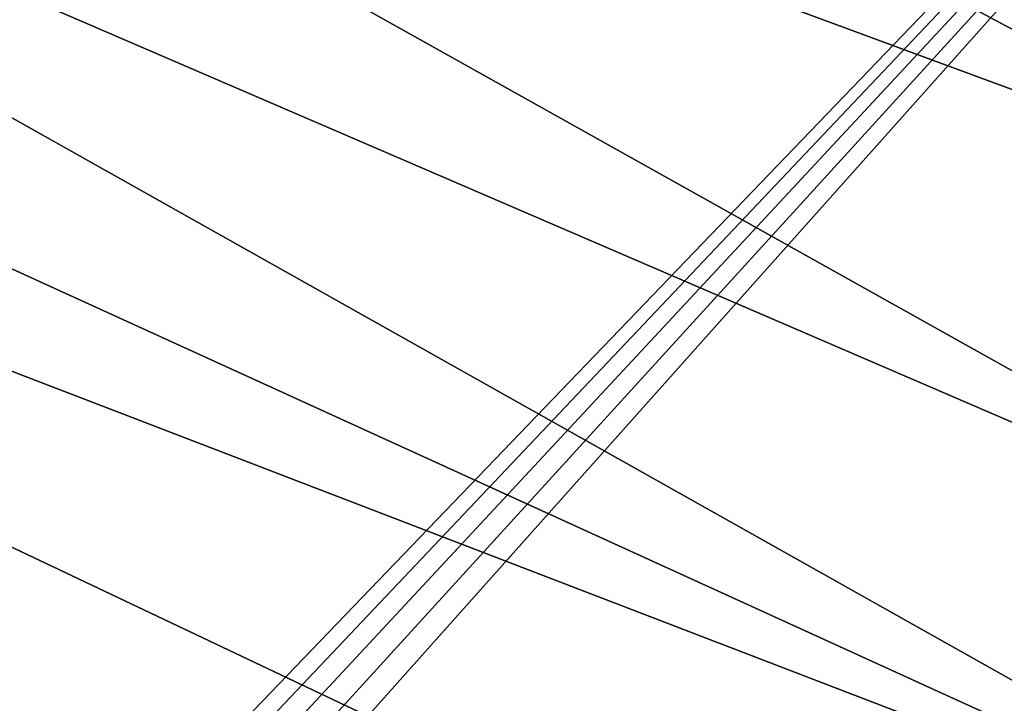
# Model space of a CAD drawing. Header units: metres. Extents: x -1204 to 0, y -809 to 0.
# Tile 115 of 130: x -241 to -121, y -220 to -136. Entities that reach past the tile are written whole.
import ezdxf

# ---------------------------------------------------------------- set-up
doc = ezdxf.new("R2010")
doc.units = ezdxf.units.M

msp = doc.modelspace()

# ---------------------------------------------------------------- linework, layer by layer
at = {"layer": 'top0123459'}
for points in [[(-10, -10, 90), (-602.021179, -625.846375, 90), (-1194.042358, -10, 90)], [(-594.006104, -626.560364, 90), (-602.021179, -625.846375, 90), (-10, -10, 90)], [(-585.781799, -628.854126, 90), (-594.006104, -626.560364, 90), (-10, -10, 90)], [(-577.802734, -632.855408, 90), (-585.781799, -628.854126, 90), (-10, -10, 90)], [(-10, -10, 90), (-570.615173, -638.481506, 90), (-577.802734, -632.855408, 90)], [(-317.021149, -753.244812, 90), (-570.615173, -638.481506, 90), (-10, -10, 90)], [(-10.00001, -794.032166, 90), (-317.021149, -753.244812, 90), (-10, -10, 90)], [(-240.123306, -73.158218, 118.746078), (-300.968048, -77.99707, 118.661613), (-75.01664, -161.387802, 117.206024)], [(-76.559761, -147.578201, 117.447075), (-240.123306, -73.158218, 118.746078), (-75.01664, -161.387802, 117.206024)], [(-76.559761, -147.578201, 117.447075), (-78.372498, -132.380936, 117.712341), (-240.123306, -73.158218, 118.746078)], [(-300.968048, -77.99707, 118.661613), (-360.52652, -81.898285, 118.593521), (-70.629105, -206.836044, 116.412727)], [(-75.01664, -161.387802, 117.206024), (-300.968048, -77.99707, 118.661613), (-70.629105, -206.836044, 116.412727)], [(-360.52652, -81.898285, 118.593521), (-421.769043, -85.030029, 118.538857), (-67.645378, -246.592377, 115.718773)], [(-70.629105, -206.836044, 116.412727), (-360.52652, -81.898285, 118.593521), (-67.645378, -246.592377, 115.718773)], [(-67.645378, -246.592377, 115.718773), (-421.769043, -85.030029, 118.538857), (-482.169464, -87.233986, 118.500389)], [(-590.164673, -606.131226, 109.443001), (-64.054756, -324.029175, 114.367111), (-482.169464, -87.233986, 118.500389)], [(-64.054756, -324.029175, 114.367111), (-65.505524, -284.940216, 115.049408), (-482.169464, -87.233986, 118.500389)], [(-482.169464, -87.233986, 118.500389), (-65.505524, -284.940216, 115.049408), (-67.645378, -246.592377, 115.718773)]]:
    msp.add_3dface(points, dxfattribs=at)

doc.saveas('drawing.dxf')
